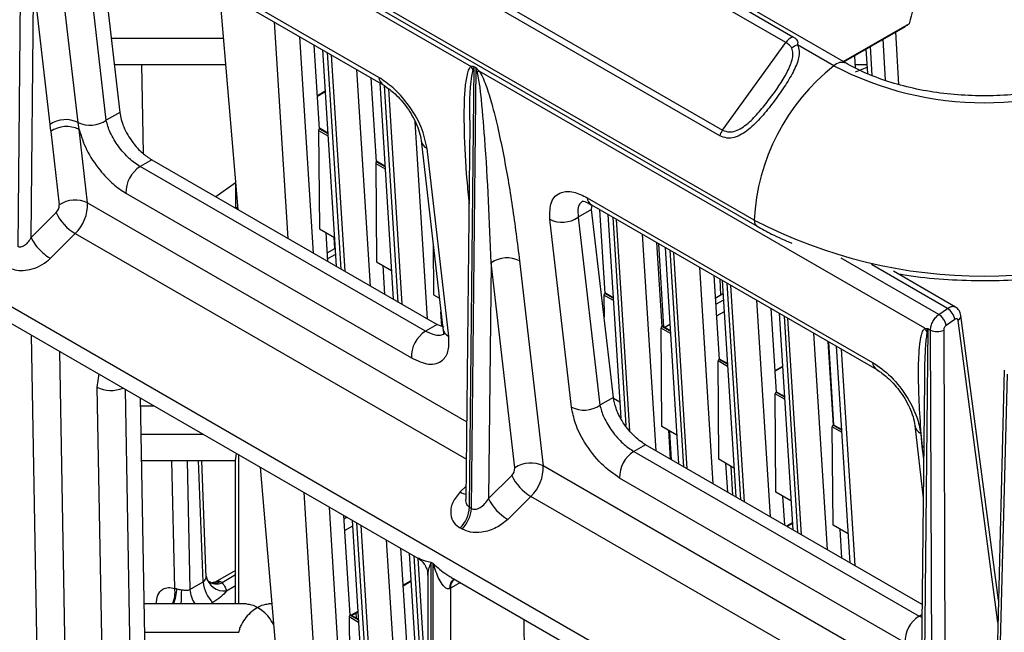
# Model space of a CAD drawing. Header units: millimetres. Extents: x 16 to 503, y 3 to 290.
# Tile 21 of 169: x 91.02 to 96.65, y 77.81 to 81.32. Entities that reach past the tile are written whole.
import ezdxf

# ---------------------------------------------------------------- set-up
doc = ezdxf.new("R2010")
doc.units = ezdxf.units.MM

msp = doc.modelspace()

# ---------------------------------------------------------------- linework, layer by layer
at = {"color": 7, "linetype": 'Continuous', "lineweight": 25}
for p, q in [((102.0044, 73.3086), (84.8162, 83.2311)), ((95.7504, 81.0692), (92.5086, 82.9407)), ((92.7263, 82.791), (95.4459, 81.221)), ((95.4052, 81.1871), (92.6855, 82.7571)), ((91.0391, 82.5407), (91.0126, 80.0203)), ((91.0569, 82.5223), (93.6051, 81.0513)), ((95.027, 80.6547), (92.3074, 82.2247)), ((92.3242, 82.2564), (95.0438, 80.6864)), ((95.2244, 80.1722), (91.9826, 82.0437)), ((91.9985, 82.0085), (95.2403, 80.137)), ((93.0785, 80.9878), (91.4467, 81.9298)), ((91.47, 81.8883), (93.1018, 80.9463)), ((91.5191, 80.7427), (91.3951, 81.8174)), ((91.4718, 81.8617), (91.5959, 80.787)), ((91.358, 80.7306), (91.2657, 81.5298)), ((91.0893, 80.0723), (91.1045, 81.5177)), ((91.1045, 81.5177), (91.1968, 80.7185)), ((92.1644, 81.4874), (92.2721, 80.2318)), ((92.4794, 81.3056), (92.5571, 80.0672)), ((96.1106, 81.2953), (95.7347, 81.0782)), ((95.737, 81.0769), (96.0891, 81.2802)), ((96.0314, 81.2491), (96.0491, 80.9475)), ((91.5468, 81.2126), (92.188, 81.2126)), ((92.704, 79.9824), (92.6263, 81.2208)), ((95.9746, 80.9716), (95.9609, 81.2062)), ((92.7385, 80.6941), (92.7084, 81.1734)), ((92.7562, 81.1458), (92.8339, 79.9074)), ((95.0438, 80.6864), (95.4052, 81.1871)), ((95.6793, 81.0545), (95.4718, 81.1743)), ((95.8633, 81.1499), (95.8715, 81.0109)), ((95.8993, 80.9986), (95.8895, 81.165)), ((92.8617, 79.8914), (92.784, 81.1297)), ((92.8057, 81.1172), (92.8835, 79.8788)), ((95.7977, 81.112), (95.8018, 81.0417)), ((91.5642, 81.061), (92.201, 81.061)), ((91.7207, 81.061), (91.7296, 80.5532)), ((93.0304, 79.794), (92.9527, 81.0324)), ((93.5963, 78.5288), (93.6228, 81.0491)), ((93.6072, 78.5225), (93.6337, 81.0429)), ((93.6337, 81.0429), (93.6228, 81.0491)), ((96.2004, 79.5531), (93.6522, 81.0241)), ((95.8007, 81.061), (95.8685, 81.061)), ((95.803, 81.0204), (95.8694, 81.0467)), ((93.0648, 80.5057), (93.0347, 80.985)), ((92.7711, 80.9093), (92.7266, 80.8836)), ((92.7267, 80.881), (92.7712, 80.9067)), ((93.0826, 80.9574), (93.1603, 79.719)), ((93.1881, 79.703), (93.1104, 80.9399)), ((93.1324, 80.9236), (93.2098, 79.6904)), ((91.5959, 80.787), (91.5191, 80.7427)), ((91.3638, 80.6904), (91.358, 80.7306)), ((91.4124, 80.2697), (91.3638, 80.6904)), ((92.7334, 80.6848), (92.7377, 80.122)), ((92.7334, 80.6848), (92.7871, 80.6538)), ((92.7861, 80.6693), (92.7383, 80.697)), ((92.7861, 80.6691), (92.7383, 80.6967)), ((92.7385, 80.6941), (92.7863, 80.6664)), ((93.3567, 79.6056), (93.2859, 80.735)), ((93.5988, 80.7246), (93.5762, 78.5741)), ((93.5995, 80.7138), (93.5998, 80.7248)), ((91.2013, 80.6791), (91.2499, 80.2584)), ((93.3202, 80.6267), (93.4442, 79.552)), ((93.4779, 79.5068), (93.3539, 80.5815)), ((91.7794, 80.5162), (91.7129, 80.4778)), ((91.7794, 80.5162), (93.4112, 79.5742)), ((93.3447, 79.5357), (91.7129, 80.4778)), ((93.0598, 80.4964), (93.064, 79.9336)), ((93.0598, 80.4964), (93.1135, 80.4654)), ((93.1125, 80.4809), (93.0646, 80.5086)), ((93.1125, 80.4807), (93.0647, 80.5083)), ((93.0648, 80.5057), (93.1127, 80.478)), ((92.2588, 80.3851), (92.1448, 80.3053)), ((92.2588, 80.3869), (92.2588, 80.2412)), ((91.6319, 80.3251), (93.2637, 79.3831)), ((94.2697, 80.3001), (95.9015, 79.3581)), ((91.4124, 80.2697), (93.5809, 79.0179)), ((92.2712, 80.2412), (92.2557, 80.2412)), ((94.2948, 80.2321), (94.2181, 80.1878)), ((94.293, 80.2586), (95.9248, 79.3166)), ((94.2948, 80.2321), (94.2973, 80.2581)), ((94.4189, 79.1574), (94.2948, 80.2321)), ((94.3402, 80.2314), (94.3703, 79.752)), ((91.2322, 80.2148), (91.0893, 80.0723)), ((94.1796, 79.1017), (94.0555, 80.1764)), ((94.2181, 80.1878), (94.3421, 79.1131)), ((94.388, 80.2038), (94.4611, 79.0399)), ((94.4158, 80.1877), (94.4906, 78.996)), ((94.5134, 78.9667), (94.4375, 80.1752)), ((92.7377, 80.122), (92.8236, 80.0724)), ((91.1988, 79.9527), (91.3417, 80.0952)), ((91.3417, 80.0952), (93.5786, 78.8039)), ((92.7861, 79.935), (92.7757, 80.1)), ((92.8257, 80.0101), (92.822, 80.0733)), ((94.5845, 80.0904), (94.6622, 78.852)), ((92.7829, 79.9854), (92.8257, 80.0101)), ((92.8273, 80.0131), (92.8256, 80.0122)), ((92.8257, 80.0101), (92.8274, 80.011)), ((93.3882, 80.0377), (93.3904, 79.7452)), ((94.6665, 80.043), (94.6966, 79.5636)), ((94.7077, 79.5601), (94.6798, 80.0353)), ((94.7144, 80.0154), (94.7921, 78.777)), ((92.8297, 79.9753), (92.7852, 79.9496)), ((94.7421, 79.9993), (94.8198, 78.761)), ((94.8416, 78.7484), (94.7639, 79.9868)), ((96.2799, 79.6318), (95.7223, 79.9537)), ((92.8338, 79.9092), (92.8323, 79.9083)), ((93.064, 79.9336), (93.15, 79.884)), ((93.1124, 79.7466), (93.1021, 79.9116)), ((93.7199, 79.9275), (93.7057, 78.5791)), ((93.8553, 78.7543), (93.7199, 79.9275)), ((93.8824, 79.9388), (94.0178, 78.7656)), ((94.9108, 79.902), (94.9885, 78.6636)), ((96.3293, 79.6664), (95.8951, 79.9171)), ((94.9929, 79.8546), (95.023, 79.3752)), ((96.3758, 79.6738), (96.0204, 79.879)), ((95.0343, 79.7432), (95.029, 79.8337)), ((95.0407, 79.827), (95.1184, 78.5886)), ((95.0685, 79.8109), (95.1462, 78.5726)), ((95.168, 78.56), (95.0902, 79.7984)), ((90.6668, 79.7589), (93.3015, 78.2379)), ((93.3904, 79.7452), (93.4242, 79.7257)), ((94.3651, 79.7429), (94.3659, 79.6158)), ((94.4189, 79.7118), (94.3651, 79.7429)), ((94.4179, 79.7273), (94.3701, 79.755)), ((94.4179, 79.7271), (94.3701, 79.7547)), ((94.4181, 79.7244), (94.3703, 79.752)), ((95.0309, 79.7433), (95.001, 79.7261)), ((95.0343, 79.7432), (95.0011, 79.724)), ((95.0456, 79.7497), (95.0343, 79.7432)), ((95.0478, 79.7139), (95.0033, 79.6882)), ((95.2372, 79.7136), (95.3149, 78.4752)), ((93.4384, 79.5646), (93.4332, 79.6476)), ((95.052, 79.6478), (95.0075, 79.6221)), ((95.3192, 79.6662), (95.3493, 79.1868)), ((95.3671, 79.6386), (95.4448, 78.4002)), ((95.3948, 79.6225), (95.4726, 78.3842)), ((96.2799, 79.6318), (96.3293, 79.6664)), ((96.6211, 77.9966), (96.4062, 79.6264)), ((93.4112, 79.5742), (93.3447, 79.5357)), ((93.4112, 79.5742), (93.4502, 79.5604)), ((94.7443, 79.5389), (94.6964, 79.5666)), ((94.7443, 79.5387), (94.6964, 79.5663)), ((94.7445, 79.536), (94.6966, 79.5636)), ((94.742, 79.5744), (94.7124, 79.5573)), ((95.4943, 78.3716), (95.4166, 79.61)), ((96.3714, 79.6039), (96.3221, 79.5693)), ((96.618, 77.8707), (96.3902, 79.5977)), ((91.0897, 79.5147), (91.1327, 77.1169)), ((94.6958, 78.9916), (94.6915, 79.5544)), ((94.7453, 79.5234), (94.6915, 79.5544)), ((95.5635, 79.5252), (95.6412, 78.2868)), ((96.2173, 79.5514), (96.1908, 77.031)), ((96.2173, 79.5514), (96.2323, 79.5427)), ((96.2424, 77.0012), (96.2323, 79.5427)), ((96.3078, 79.5425), (96.3179, 76.9841)), ((95.6456, 79.4778), (95.6757, 78.9984)), ((95.6788, 78.9994), (95.651, 79.4746)), ((95.6935, 79.4502), (95.7712, 78.2118)), ((91.2952, 77.1184), (91.2539, 79.4199)), ((95.7212, 79.4341), (95.7989, 78.1958)), ((95.0222, 78.8032), (95.0179, 79.366)), ((95.0716, 79.335), (95.0179, 79.366)), ((95.0706, 79.3505), (95.0228, 79.3782)), ((95.0706, 79.3503), (95.0228, 79.3779)), ((95.0708, 79.3476), (95.023, 79.3752)), ((95.3861, 79.3352), (95.3416, 79.3095)), ((95.3418, 79.3069), (95.3863, 79.3326)), ((91.4766, 79.2914), (91.4661, 79.2161)), ((96.6544, 79.3128), (96.5907, 76.7915)), ((96.6701, 79.29), (96.607, 76.7907)), ((96.1982, 79.2563), (96.1752, 77.0686)), ((91.4661, 79.2161), (91.4956, 77.5546)), ((91.6588, 77.5565), (91.6295, 79.2031)), ((95.3485, 78.6148), (95.3443, 79.1776)), ((95.398, 79.1466), (95.3443, 79.1776)), ((95.397, 79.1621), (95.3491, 79.1898)), ((95.397, 79.1619), (95.3492, 79.1895)), ((95.3972, 79.1592), (95.3493, 79.1868)), ((91.7128, 79.155), (91.7404, 77.6036)), ((91.7939, 79.1082), (91.7137, 79.1082)), ((94.4189, 79.1574), (94.3421, 79.1131)), ((94.4554, 79.1304), (94.4206, 79.1505)), ((95.7233, 78.9737), (95.6755, 79.0013)), ((95.7234, 78.9735), (95.6755, 79.0011)), ((95.7235, 78.9708), (95.6757, 78.9984)), ((96.1432, 78.997), (96.1911, 78.5815)), ((91.7165, 78.9478), (92.0717, 78.9478)), ((94.7817, 78.942), (94.6958, 78.9916)), ((94.7339, 78.9696), (94.7442, 78.8046)), ((94.7434, 78.9641), (94.7345, 78.959)), ((94.7347, 78.9564), (94.7457, 78.9628)), ((94.7521, 78.8001), (94.7427, 78.9611)), ((95.6749, 78.4264), (95.6706, 78.9892)), ((95.7243, 78.9582), (95.6706, 78.9892)), ((96.1768, 78.9518), (96.1856, 78.8763)), ((94.6024, 78.8865), (94.5359, 78.8481)), ((96.1847, 77.973), (94.6024, 78.8865)), ((92.2588, 78.7963), (92.2636, 78.837)), ((92.2769, 77.9765), (92.2769, 78.8294)), ((94.5359, 78.8481), (96.1677, 77.9061)), ((96.1942, 78.8704), (96.1856, 78.8763)), ((96.1935, 78.8038), (96.1856, 78.8763)), ((91.7192, 78.7963), (92.2588, 78.7963)), ((91.9108, 78.0652), (91.8945, 78.7963)), ((91.9816, 78.7963), (91.9979, 78.0586)), ((92.0733, 78.1021), (92.0474, 78.7963)), ((92.0913, 78.1269), (92.0663, 78.7963)), ((92.2588, 77.9765), (92.2588, 78.7963)), ((95.1081, 78.7536), (95.0222, 78.8032)), ((95.0602, 78.7812), (95.0706, 78.6162)), ((92.3983, 78.7593), (92.5535, 76.9496)), ((93.7057, 78.5791), (93.8376, 78.7107)), ((96.1799, 77.5175), (94.0178, 78.7656)), ((95.1013, 78.5985), (95.0917, 78.7631)), ((96.0867, 77.7534), (94.4549, 78.6954)), ((92.6482, 78.615), (92.7602, 76.8303)), ((93.577, 78.6503), (93.5432, 78.6166)), ((95.4344, 78.5652), (95.3485, 78.6148)), ((93.9471, 78.5912), (93.8152, 78.4596)), ((96.1777, 77.3035), (93.9471, 78.5912)), ((95.3866, 78.5928), (95.3969, 78.4278)), ((92.9071, 76.7455), (92.7951, 78.5302)), ((93.5963, 78.5288), (93.6072, 78.5225)), ((92.913, 77.9126), (92.8772, 78.4828)), ((92.8963, 78.4718), (92.8786, 78.4616)), ((92.9251, 78.4552), (93.0371, 76.6705)), ((93.0648, 76.6544), (92.9528, 78.4392)), ((95.4424, 78.439), (95.41, 78.4203)), ((95.4425, 78.4369), (95.4119, 78.4192)), ((92.9272, 78.4212), (92.8827, 78.3955)), ((92.9746, 78.4266), (93.0866, 76.6419)), ((93.5535, 78.4041), (93.5426, 78.4104)), ((95.4447, 78.4011), (95.444, 78.4007)), ((95.7608, 78.3768), (95.6749, 78.4264)), ((95.713, 78.4044), (95.7233, 78.2394)), ((93.2335, 76.5571), (93.1215, 78.3418)), ((93.2394, 77.7242), (93.2036, 78.2944)), ((93.2514, 78.2668), (93.3578, 76.5723)), ((93.3578, 76.9985), (93.2792, 78.2508)), ((93.3009, 78.2382), (93.3578, 77.3327)), ((93.3889, 78.2069), (93.378, 78.2132)), ((93.378, 74.5773), (93.378, 78.2132)), ((93.3889, 74.571), (93.3889, 78.2069)), ((92.2588, 78.1676), (92.1426, 78.1005)), ((91.9979, 78.0586), (92.0733, 78.1021)), ((92.094, 78.119), (92.0909, 78.1328)), ((92.1009, 78.1081), (92.094, 78.119)), ((92.1043, 78.106), (92.1012, 78.1078)), ((92.1164, 78.0988), (92.109, 78.1032)), ((92.1469, 78.103), (92.1202, 78.0966)), ((92.2588, 78.1416), (92.1812, 78.0968)), ((93.2614, 78.1085), (93.2169, 78.0829)), ((93.217, 78.0803), (93.2615, 78.106)), ((93.3578, 78.1405), (93.3578, 74.7847)), ((93.5439, 78.0979), (93.4868, 78.0655)), ((93.4893, 78.1295), (96.1241, 76.6084)), ((93.5079, 78.1169), (93.51, 78.1175)), ((92.206, 78.0508), (92.2588, 78.0812)), ((93.4868, 78.0655), (93.4868, 74.8878)), ((92.1292, 77.9836), (92.1169, 77.9765)), ((92.3212, 77.9765), (91.7338, 77.9765)), ((92.4654, 77.9765), (92.4469, 77.9765)), ((92.9578, 77.9333), (92.9199, 77.9114)), ((92.9222, 77.9101), (92.958, 77.9308)), ((92.9495, 77.8943), (92.9477, 77.9248)), ((92.9079, 77.9033), (92.9122, 77.3405)), ((92.9079, 77.9033), (92.9616, 77.8723)), ((92.9607, 77.8878), (92.9128, 77.9155)), ((92.9607, 77.8876), (92.9128, 77.9152)), ((92.913, 77.9126), (92.9609, 77.8849)), ((93.9505, 75.4894), (93.9079, 77.8878)), ((96.1841, 77.9156), (96.1677, 77.9061)), ((96.1677, 77.9061), (96.184, 77.8997)), ((91.7367, 77.8141), (92.277, 77.8141))]:
    msp.add_line(p, q, dxfattribs=at)
at = {"color": 7, "linetype": 'Continuous', "lineweight": 25, "flags": 128}
for points in [[(91.1968, 80.7185), (91.1993, 80.6965), (91.2013, 80.6791)], [(95.2244, 80.1722), (95.2285, 80.1506), (95.2403, 80.137), (95.2403, 80.137)]]:
    msp.add_lwpolyline(points, dxfattribs=at)
at = {"color": 7, "linetype": 'Continuous', "lineweight": 25}
for centre, radius, start, end in [((95.4833, 81.1347), 0.0941, 113.4078, 146.1297), ((95.5057, 81.0746), 0.1053, 108.7354, 128.9693), ((93.4954, 80.9755), 0.1333, 25.0176, 34.6712), ((93.8317, 80.6868), 0.3821, 118.021, 119.9929), ((96.4253, 80.1114), 1.2025, 128.3445, 177.1009), ((95.7261, 81.0076), 0.0663, 68.6523, 134.8924), ((96.5383, 82.6969), 1.8534, 242.391, 297.609), ((93.1304, 80.9897), 0.052, 182.0361, 236.6694), ((91.2878, 80.5854), 0.1613, 64.2147, 124.3688), ((91.4281, 80.8758), 0.1613, 244.2147, 304.3688), ((91.2922, 80.5465), 0.1608, 63.534, 124.4325), ((92.7453, 80.6843), 0.0119, 125.0516, 177.5475), ((95.1503, 80.6095), 0.1313, 144.1722, 159.8684), ((93.3809, 80.6368), 0.0616, 189.4144, 243.9062), ((91.8051, 80.3311), 0.1733, 122.1492, 181.9668), ((93.0717, 80.4959), 0.0119, 125.0516, 177.5475), ((94.3217, 80.302), 0.052, 182.0475, 236.5063), ((91.1921, 80.2564), 0.0578, 313.8896, 1.9674), ((91.3408, 80.1258), 0.1608, 63.534, 124.4325), ((91.1815, 80.2618), 0.2311, 313.8896, 1.9674), ((91.4831, 80.3347), 0.2782, 205.5523, 239.4318), ((94.1272, 80.3204), 0.1608, 243.534, 304.4325), ((96.5383, 82.6988), 2.8477, 242.5243, 297.4757), ((93.8108, 79.7949), 0.1608, 63.534, 124.4325), ((95.0324, 79.7401), 0.00363, 58.5304, 115.6204), ((96.2282, 79.5515), 0.0955, 10.7103, 57.2125), ((96.2776, 79.5861), 0.0955, 10.7103, 57.2125), ((96.3746, 79.6252), 0.0316, 299.5027, 2.289), ((94.7034, 79.5539), 0.0119, 125.0516, 177.5475), ((93.4369, 79.3891), 0.1733, 122.1492, 181.9668), ((93.505, 79.5621), 0.0616, 189.4658, 243.9032), ((96.0918, 79.4762), 0.133, 25.4193, 35.3101), ((96.2702, 79.619), 0.0852, 243.5739, 296.1646), ((95.0298, 79.3655), 0.0119, 125.0516, 177.5475), ((95.9534, 79.36), 0.052, 182.0361, 236.6694), ((91.5464, 79.3738), 0.1769, 243.0198, 293.0965), ((95.3562, 79.1771), 0.0119, 125.0516, 177.5475), ((94.2512, 79.2457), 0.1608, 243.534, 304.4325), ((95.6825, 78.9887), 0.0119, 125.0516, 177.5475), ((96.2039, 79.0071), 0.0616, 189.4144, 243.9062), ((94.6281, 78.7014), 0.1733, 122.1492, 181.9668), ((93.9462, 78.6217), 0.1608, 63.534, 124.4325), ((93.7975, 78.7523), 0.0578, 313.8896, 1.9674), ((94.0886, 78.8307), 0.2782, 205.5523, 239.4318), ((93.7869, 78.7577), 0.2311, 313.8896, 1.9674), ((93.596, 78.6997), 0.0985, 237.6133, 258.6062), ((93.9566, 78.6991), 0.2782, 205.5523, 239.4318), ((93.4156, 78.5394), 0.181, 314.5697, 356.6442), ((93.4265, 78.5331), 0.181, 314.5697, 356.6442), ((92.2551, 78.1155), 0.1823, 184.2232, 226.3439), ((92.1926, 78.1531), 0.1032, 190.0669, 277.4216), ((92.1501, 78.1665), 0.0763, 229.9361, 294.045), ((92.1381, 78.1583), 0.0641, 249.243, 302.7782), ((93.5356, 78.0715), 0.053, 119.3546, 188.5077), ((93.5462, 78.0706), 0.0596, 127.8018, 184.8752), ((91.7557, 78.0419), 0.1568, 335.3212, 8.5295), ((91.6798, 78.0717), 0.243, 336.9199, 357.9582), ((89.9437, 78.0666), 2.0067, 357.4271, 359.7238), ((92.1704, 78.0696), 0.1729, 183.6298, 212.5831), ((92.9198, 77.9028), 0.0119, 125.0516, 177.5475), ((96.2599, 77.7594), 0.1733, 122.1492, 181.9668)]:
    msp.add_arc(centre, radius, start, end, dxfattribs=at)
for points, knots in [([(96.2154, 81.8614), (96.2065, 81.7987), (96.188, 81.669), (96.1571, 81.481), (96.1252, 81.3536), (96.1106, 81.2953)], [0, 0, 0, 0, 0.336399, 0.696595, 1, 1, 1, 1]), ([(96.1106, 81.2953), (96.1105, 81.295), (96.1103, 81.2945), (96.1094, 81.2933), (96.1025, 81.2872), (96.0952, 81.2839), (96.0887, 81.2809)], [0, 0, 0, 0, 0.026021, 0.058811, 0.150703, 1, 1, 1, 1]), ([(95.4459, 81.221), (95.4508, 81.2179), (95.4605, 81.2116), (95.4694, 81.2007), (95.474, 81.1886), (95.4725, 81.1791), (95.4718, 81.1743)], [0, 0, 0, 0, 0.2492349, 0.5000163, 0.7503194, 1, 1, 1, 1]), ([(95.4718, 81.1743), (95.4759, 81.1627), (95.4841, 81.1396), (95.4781, 81.0878), (95.4496, 81.0192), (95.3967, 80.9334), (95.3347, 80.8461), (95.267, 80.7613), (95.2057, 80.6986), (95.1528, 80.661), (95.1109, 80.6429), (95.0673, 80.6376), (95.0405, 80.649), (95.027, 80.6547)], [0, 0, 0, 0, 0.062972, 0.125733, 0.250527, 0.375089, 0.499936, 0.624717, 0.749135, 0.811711, 0.874502, 0.937244, 1, 1, 1, 1]), ([(95.0438, 80.6864), (95.0557, 80.6817), (95.0793, 80.6723), (95.1176, 80.6803), (95.1545, 80.6989), (95.2009, 80.7345), (95.2546, 80.791), (95.3319, 80.8886), (95.402, 80.9909), (95.44, 81.0768), (95.4483, 81.1244), (95.4424, 81.1457), (95.4394, 81.1564)], [0, 0, 0, 0, 0.062666, 0.125358, 0.185235, 0.250869, 0.375483, 0.500546, 0.749328, 0.874267, 0.937052, 1, 1, 1, 1]), ([(95.4394, 81.1564), (95.4352, 81.1624), (95.4267, 81.1742), (95.4124, 81.1828), (95.4052, 81.1871)], [0, 0, 0, 0, 0.499031, 1, 1, 1, 1]), ([(93.6051, 81.0513), (93.6007, 81.0466), (93.5897, 81.035), (93.578, 80.9918), (93.5681, 80.9197), (93.5637, 80.8117), (93.5653, 80.638), (93.5747, 80.4534), (93.5894, 80.3102), (93.594, 80.2653)], [0, 0, 0, 0, 0.0333516, 0.0825792, 0.1953858, 0.3322924, 0.498633, 0.8425713, 1, 1, 1, 1]), ([(93.5998, 80.7248), (93.5979, 80.8188), (93.5957, 80.9269), (93.6139, 81.0198), (93.6163, 81.0318)], [0, 0, 0, 0, 0.87016, 1, 1, 1, 1]), ([(93.6228, 81.0491), (93.6194, 81.0495), (93.6134, 81.0502), (93.6076, 81.0509), (93.6051, 81.0513)], [0, 0, 0, 0, 0.559998, 1, 1, 1, 1]), ([(93.6163, 81.0318), (93.6174, 81.035), (93.6195, 81.0407), (93.6218, 81.0466), (93.6228, 81.0491)], [0, 0, 0, 0, 0.560001, 1, 1, 1, 1]), ([(93.6337, 81.0429), (93.6371, 81.0393), (93.6431, 81.033), (93.6495, 81.0268), (93.6522, 81.0241)], [0, 0, 0, 0, 0.559998, 1, 1, 1, 1]), ([(93.6407, 81.0177), (93.6394, 81.0224), (93.6369, 81.0307), (93.6347, 81.0391), (93.6337, 81.0429)], [0, 0, 0, 0, 0.560001, 1, 1, 1, 1]), ([(93.6522, 81.0241), (93.6585, 81.0132), (93.6738, 80.9864), (93.6979, 80.9226), (93.727, 80.828), (93.7587, 80.6992), (93.8, 80.5026), (93.8441, 80.2447), (93.8695, 80.0419), (93.8824, 79.9388)], [0, 0, 0, 0, 0.027831, 0.068909, 0.163042, 0.277286, 0.416091, 0.703095, 1, 1, 1, 1]), ([(97.3261, 81.0692), (97.3067, 81.0585), (97.25, 81.0271), (97.1429, 80.9817), (97.0026, 80.9378), (96.8512, 80.9057), (96.6925, 80.8863), (96.53, 80.8802), (96.3676, 80.8877), (96.2092, 80.9084), (96.0584, 80.9419), (95.9192, 80.9871), (95.8181, 81.0315), (95.7656, 81.0607), (95.7504, 81.0692)], [0, 0, 0, 0, 0.047327, 0.138203, 0.22941, 0.320928, 0.412706, 0.504648, 0.596646, 0.688565, 0.780273, 0.871656, 0.962618, 1, 1, 1, 1]), ([(93.3539, 80.5815), (93.3452, 80.6215), (93.3273, 80.7047), (93.2509, 80.8318), (93.1625, 80.9312), (93.1057, 80.9694), (93.0785, 80.9878)], [0, 0, 0, 0, 0.271211, 0.563669, 0.79051, 1, 1, 1, 1]), ([(93.7199, 79.9275), (93.7106, 80.1638), (93.698, 80.4824), (93.6677, 80.8342), (93.6535, 80.9603), (93.6441, 81.0023), (93.6407, 81.0177)], [0, 0, 0, 0, 0.6613329, 0.8919091, 0.9605023, 1, 1, 1, 1]), ([(93.1017, 80.9463), (93.1219, 80.9328), (93.1534, 80.9117), (93.1972, 80.8677), (93.2313, 80.8267), (93.2634, 80.7793), (93.2908, 80.7279), (93.3118, 80.6747), (93.3173, 80.6429), (93.3202, 80.6266)], [0, 0, 0, 0, 0.201478, 0.315263, 0.437285, 0.567242, 0.704751, 0.849227, 1, 1, 1, 1]), ([(91.7129, 80.4778), (91.6919, 80.4919), (91.6598, 80.5136), (91.618, 80.5568), (91.5885, 80.5931), (91.5624, 80.6327), (91.5346, 80.6843), (91.5252, 80.72), (91.5191, 80.7427)], [0, 0, 0, 0, 0.237533, 0.364265, 0.497205, 0.620945, 0.758623, 1, 1, 1, 1]), ([(91.5959, 80.787), (91.6016, 80.7604), (91.6136, 80.7049), (91.6645, 80.6202), (91.7234, 80.5539), (91.7613, 80.5284), (91.7794, 80.5162)], [0, 0, 0, 0, 0.271211, 0.563669, 0.79051, 1, 1, 1, 1]), ([(91.3638, 80.6904), (91.3759, 80.6525), (91.4008, 80.5741), (91.4747, 80.4625), (91.5557, 80.3758), (91.6071, 80.3417), (91.6319, 80.3251)], [0, 0, 0, 0, 0.272985, 0.563105, 0.78864, 1, 1, 1, 1]), ([(94.0555, 80.1764), (94.0555, 80.2115), (94.0554, 80.2843), (94.1113, 80.3351), (94.1877, 80.3394), (94.2431, 80.3129), (94.2697, 80.3001)], [0, 0, 0, 0, 0.271211, 0.563669, 0.79051, 1, 1, 1, 1]), ([(94.2442, 80.2809), (94.2387, 80.2767), (94.2271, 80.2679), (94.2139, 80.2395), (94.2165, 80.2079), (94.2181, 80.1878)], [0, 0, 0, 0, 0.246086, 0.51993, 1, 1, 1, 1]), ([(94.2442, 80.2809), (94.2466, 80.281), (94.2515, 80.281), (94.2788, 80.2663), (94.2929, 80.2587)], [0, 0, 0, 0, 0.482679, 1, 1, 1, 1]), ([(95.2403, 80.137), (95.2676, 80.1216), (95.3304, 80.0862), (95.4004, 80.0561), (95.4401, 80.039)], [0, 0, 0, 0, 0.4337096, 1, 1, 1, 1]), ([(96.043, 79.866), (96.0524, 79.8641), (96.1292, 79.8493), (96.2797, 79.8346), (96.4912, 79.8233), (96.7041, 79.8276), (96.9146, 79.8457), (97.1204, 79.878), (97.3187, 79.9239), (97.5068, 79.9832), (97.6817, 80.0535), (97.7852, 80.1095), (97.8362, 80.137)], [0, 0, 0, 0, 0.015462, 0.125132, 0.234756, 0.344367, 0.453998, 0.563676, 0.673438, 0.78332, 0.893353, 1, 1, 1, 1]), ([(91.0893, 80.0723), (91.0841, 80.0634), (91.0735, 80.0457), (91.0555, 80.0286), (91.0402, 80.02), (91.0298, 80.017), (91.0204, 80.0168), (91.0152, 80.0192), (91.0126, 80.0203)], [0, 0, 0, 0, 0.284743, 0.567368, 0.696038, 0.808309, 0.906918, 1, 1, 1, 1]), ([(91.0893, 80.0723), (91.0947, 80.0612), (91.1059, 80.0381), (91.1374, 80.0011), (91.1703, 79.9711), (91.1896, 79.9587), (91.1988, 79.9527)], [0, 0, 0, 0, 0.270261, 0.562429, 0.789736, 1, 1, 1, 1]), ([(90.959, 79.9019), (90.9709, 79.8964), (90.996, 79.8849), (91.0442, 79.8816), (91.099, 79.891), (91.1546, 79.9147), (91.1844, 79.9403), (91.1988, 79.9527)], [0, 0, 0, 0, 0.171094, 0.357259, 0.552988, 0.783714, 1, 1, 1, 1]), ([(94.3703, 79.752), (94.3695, 79.7515), (94.368, 79.7503), (94.3662, 79.7476), (94.3653, 79.745), (94.3651, 79.7436), (94.3651, 79.7429)], [0, 0, 0, 0, 0.2710393, 0.5622571, 0.7889923, 1, 1, 1, 1]), ([(96.3293, 79.6664), (96.3364, 79.6705), (96.3507, 79.6786), (96.3669, 79.6796), (96.3728, 79.6745), (96.3742, 79.6732)], [0, 0, 0, 0, 0.430501, 0.861002, 1, 1, 1, 1]), ([(96.4062, 79.6264), (96.4052, 79.6313), (96.4032, 79.6412), (96.3962, 79.6546), (96.3868, 79.6663), (96.3788, 79.6717), (96.3748, 79.6744)], [0, 0, 0, 0, 0.2446089, 0.4955678, 0.7487438, 1, 1, 1, 1]), ([(96.2323, 79.5427), (96.2331, 79.5507), (96.2345, 79.5667), (96.2454, 79.5924), (96.2608, 79.6158), (96.2736, 79.6264), (96.2799, 79.6318)], [0, 0, 0, 0, 0.251635, 0.502179, 0.751634, 1, 1, 1, 1]), ([(96.3221, 79.5693), (96.3199, 79.5675), (96.3156, 79.5639), (96.3109, 79.5562), (96.3082, 79.5487), (96.3079, 79.5446), (96.3078, 79.5425)], [0, 0, 0, 0, 0.2719205, 0.5619975, 0.7880731, 1, 1, 1, 1]), ([(96.3902, 79.5977), (96.3895, 79.6), (96.3883, 79.6048), (96.383, 79.6076), (96.377, 79.6072), (96.3732, 79.605), (96.3714, 79.6039)], [0, 0, 0, 0, 0.270259, 0.562443, 0.789753, 1, 1, 1, 1]), ([(93.2637, 79.3831), (93.2979, 79.3678), (93.3691, 79.3358), (93.4428, 79.3602), (93.4803, 79.4217), (93.4787, 79.4792), (93.4779, 79.5068)], [0, 0, 0, 0, 0.26931, 0.56119, 0.788964, 1, 1, 1, 1]), ([(93.4511, 79.5192), (93.444, 79.5162), (93.4301, 79.5105), (93.3956, 79.5117), (93.3648, 79.5262), (93.3447, 79.5357)], [0, 0, 0, 0, 0.267323, 0.522217, 1, 1, 1, 1]), ([(93.4442, 79.5519), (93.4458, 79.541), (93.4487, 79.5199), (93.4503, 79.5194), (93.4511, 79.5191)], [0, 0, 0, 0, 0.517897, 1, 1, 1, 1]), ([(96.1856, 78.8763), (96.1803, 78.9402), (96.1702, 79.0645), (96.1632, 79.2356), (96.1636, 79.3667), (96.1698, 79.4565), (96.1782, 79.5066), (96.1872, 79.5385), (96.1966, 79.5488), (96.2004, 79.5531)], [0, 0, 0, 0, 0.2621142, 0.5092765, 0.7203584, 0.8315483, 0.9170432, 0.9659616, 1, 1, 1, 1]), ([(96.212, 79.5333), (96.2089, 79.5074), (96.1995, 79.4294), (96.1983, 79.3347), (96.1987, 79.2671), (96.1988, 79.2562)], [0, 0, 0, 0, 0.293612, 0.885963, 1, 1, 1, 1]), ([(96.2004, 79.5531), (96.2035, 79.5527), (96.209, 79.5521), (96.2148, 79.5516), (96.2173, 79.5514)], [0, 0, 0, 0, 0.560002, 1, 1, 1, 1]), ([(96.2173, 79.5514), (96.2163, 79.5479), (96.2144, 79.5419), (96.2127, 79.5359), (96.212, 79.5333)], [0, 0, 0, 0, 0.559999, 1, 1, 1, 1]), ([(95.9015, 79.3581), (95.9367, 79.3334), (96.0102, 79.2819), (96.1005, 79.1628), (96.1585, 79.0462), (96.1709, 78.9825), (96.1768, 78.9518)], [0, 0, 0, 0, 0.26931, 0.56119, 0.788964, 1, 1, 1, 1]), ([(95.9247, 79.3167), (95.9449, 79.3032), (95.9764, 79.282), (96.0202, 79.238), (96.0543, 79.197), (96.0864, 79.1497), (96.1138, 79.0983), (96.1347, 79.045), (96.1403, 79.0132), (96.1432, 78.9969)], [0, 0, 0, 0, 0.201478, 0.315263, 0.437285, 0.567242, 0.704751, 0.849227, 1, 1, 1, 1]), ([(94.3421, 79.1131), (94.3481, 79.0903), (94.3576, 79.0547), (94.3853, 79.003), (94.4115, 78.9635), (94.441, 78.9271), (94.4828, 78.8839), (94.5149, 78.8622), (94.5359, 78.8481)], [0, 0, 0, 0, 0.241377, 0.379055, 0.502795, 0.635735, 0.762467, 1, 1, 1, 1]), ([(94.6024, 78.8865), (94.5789, 78.903), (94.53, 78.9373), (94.4697, 79.0167), (94.4311, 79.0945), (94.4228, 79.1369), (94.4189, 79.1574)], [0, 0, 0, 0, 0.26931, 0.56119, 0.788964, 1, 1, 1, 1]), ([(94.4549, 78.6954), (94.4197, 78.7202), (94.3462, 78.7717), (94.2559, 78.8908), (94.1979, 79.0074), (94.1855, 79.0711), (94.1796, 79.1017)], [0, 0, 0, 0, 0.26931, 0.56119, 0.788964, 1, 1, 1, 1]), ([(93.5432, 78.6166), (93.527, 78.5968), (93.4935, 78.5561), (93.4842, 78.4919), (93.5024, 78.4405), (93.5296, 78.4201), (93.5426, 78.4104)], [0, 0, 0, 0, 0.278394, 0.573118, 0.796437, 1, 1, 1, 1]), ([(93.5963, 78.5288), (93.5934, 78.5308), (93.5875, 78.5351), (93.581, 78.5453), (93.5773, 78.5583), (93.5753, 78.5683), (93.5762, 78.5739), (93.5763, 78.5741)], [0, 0, 0, 0, 0.218849, 0.447827, 0.703636, 0.990996, 1, 1, 1, 1]), ([(93.6072, 78.5225), (93.6104, 78.521), (93.6171, 78.518), (93.6291, 78.5176), (93.6425, 78.5204), (93.662, 78.5295), (93.6853, 78.5485), (93.6989, 78.5689), (93.7057, 78.5791)], [0, 0, 0, 0, 0.098455, 0.201485, 0.316557, 0.445867, 0.723729, 1, 1, 1, 1]), ([(93.8152, 78.4596), (93.7944, 78.4424), (93.7516, 78.4071), (93.6726, 78.3832), (93.6024, 78.3827), (93.5693, 78.3972), (93.5535, 78.4041)], [0, 0, 0, 0, 0.278394, 0.573118, 0.796437, 1, 1, 1, 1]), ([(93.3002, 78.2386), (93.3082, 78.2332), (93.3246, 78.222), (93.343, 78.1977), (93.3554, 78.1694), (93.357, 78.1491), (93.3578, 78.139)], [0, 0, 0, 0, 0.240461, 0.492919, 0.749102, 1, 1, 1, 1]), ([(93.378, 78.2132), (93.3548, 78.2183), (93.3252, 78.2247), (93.3061, 78.2362), (93.302, 78.2387)], [0, 0, 0, 0, 0.786355, 1, 1, 1, 1]), ([(93.3588, 78.1405), (93.3588, 78.145), (93.3587, 78.1644), (93.3696, 78.192), (93.378, 78.2132)], [0, 0, 0, 0, 0.231491, 1, 1, 1, 1]), ([(93.4832, 78.0637), (93.4807, 78.0629), (93.4751, 78.0612), (93.462, 78.0654), (93.4428, 78.0831), (93.4141, 78.1298), (93.399, 78.1761), (93.3889, 78.2069)], [0, 0, 0, 0, 0.047296, 0.102384, 0.250343, 0.500208, 1, 1, 1, 1]), ([(93.3889, 78.2069), (93.413, 78.1847), (93.4437, 78.1563), (93.4817, 78.1349), (93.4898, 78.1303)], [0, 0, 0, 0, 0.786355, 1, 1, 1, 1]), ([(92.0733, 78.1021), (92.0759, 78.104), (92.0818, 78.1083), (92.087, 78.1172), (92.0894, 78.1241), (92.0901, 78.1274), (92.0903, 78.1283), (92.0903, 78.1286), (92.0903, 78.1286), (92.091, 78.132), (92.0909, 78.135), (92.0909, 78.138)], [0, 0, 0, 0, 0.223348, 0.499244, 0.683985, 0.731791, 0.744534, 0.748116, 0.749209, 0.749837, 1, 1, 1, 1]), ([(92.1465, 78.1027), (92.1506, 78.1045), (92.1584, 78.1078), (92.1683, 78.1055), (92.1728, 78.1044)], [0, 0, 0, 0, 0.540651, 1, 1, 1, 1]), ([(92.1728, 78.1044), (92.1747, 78.1036), (92.1786, 78.1018), (92.1803, 78.0985), (92.1812, 78.0968)], [0, 0, 0, 0, 0.483257, 1, 1, 1, 1]), ([(92.1812, 78.0968), (92.1884, 78.0886), (92.2012, 78.0741), (92.2045, 78.0579), (92.206, 78.0508)], [0, 0, 0, 0, 0.560037, 1, 1, 1, 1]), ([(91.804, 77.9751), (91.8062, 77.993), (91.8107, 78.0298), (91.8383, 78.0609), (91.8732, 78.073), (91.8985, 78.0677), (91.9108, 78.0652)], [0, 0, 0, 0, 0.2730937, 0.5617103, 0.7869133, 1, 1, 1, 1]), ([(91.9108, 78.0652), (91.9125, 78.0652), (91.916, 78.0654), (91.9204, 78.0638), (91.9226, 78.0631)], [0, 0, 0, 0, 0.511866, 1, 1, 1, 1]), ([(91.9226, 78.0631), (91.9272, 78.0615), (91.9359, 78.0584), (91.9457, 78.0574), (91.9504, 78.0569)], [0, 0, 0, 0, 0.522485, 1, 1, 1, 1]), ([(91.9504, 78.0569), (91.9548, 78.0565), (91.9593, 78.056), (91.9636, 78.0554), (91.9639, 78.0554), (91.965, 78.0552), (91.9691, 78.0547), (91.9775, 78.0539), (91.9883, 78.0542), (91.9949, 78.0573), (91.9979, 78.0586)], [0, 0, 0, 0, 0.250062, 0.250634, 0.255153, 0.267719, 0.315275, 0.499935, 0.776372, 1, 1, 1, 1]), ([(92.206, 78.0508), (92.196, 78.0383), (92.1759, 78.0134), (92.1448, 77.9936), (92.1292, 77.9836)], [0, 0, 0, 0, 0.499683, 1, 1, 1, 1]), ([(93.4868, 78.0655), (93.4862, 78.0652), (93.485, 78.0645), (93.4838, 78.064), (93.4832, 78.0637)], [0, 0, 0, 0, 0.56, 1, 1, 1, 1]), ([(92.384, 77.956), (92.3726, 77.9485), (92.3498, 77.9334), (92.3174, 77.9002), (92.2942, 77.8661), (92.2811, 77.836), (92.2783, 77.8212), (92.277, 77.8141)], [0, 0, 0, 0, 0.250213, 0.499781, 0.749344, 0.879808, 1, 1, 1, 1]), ([(92.3212, 77.976), (92.3307, 77.9752), (92.3507, 77.9737), (92.3725, 77.9621), (92.384, 77.956)], [0, 0, 0, 0, 0.47497, 1, 1, 1, 1]), ([(92.384, 77.956), (92.3955, 77.9621), (92.4174, 77.9737), (92.4374, 77.9752), (92.4469, 77.976)], [0, 0, 0, 0, 0.525069, 1, 1, 1, 1]), ([(92.4754, 77.8603), (92.4673, 77.8737), (92.4507, 77.901), (92.4181, 77.9333), (92.3954, 77.9485), (92.384, 77.956)], [0, 0, 0, 0, 0.3238574, 0.6615083, 1, 1, 1, 1]), ([(92.277, 77.8141), (92.277, 77.814), (92.277, 77.8139), (92.2769, 77.8137), (92.2769, 77.8136)], [0, 0, 0, 0, 0.559999, 1, 1, 1, 1])]:
    msp.add_open_spline(points, degree=3, knots=knots, dxfattribs=at)

doc.saveas('drawing.dxf')
